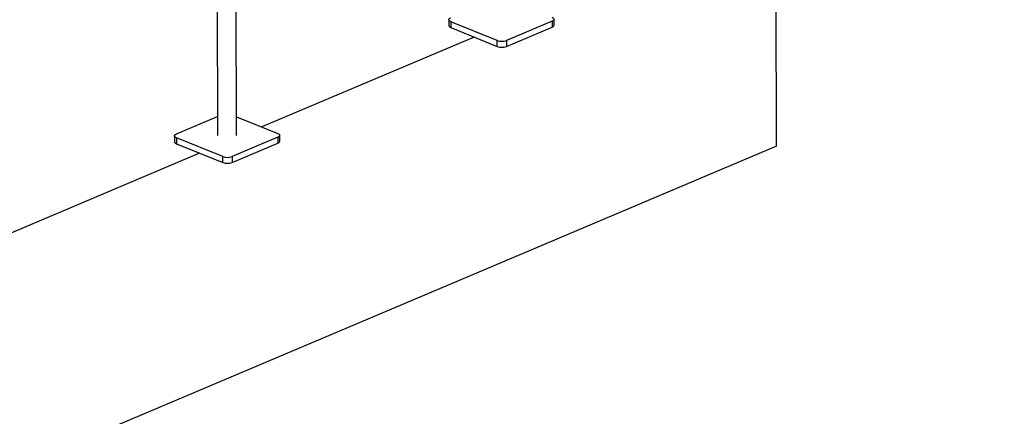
# Model space of a CAD drawing. Header units: millimetres. Extents: x 5 to 589, y 5 to 415.
# Tile 47 of 67: x 464 to 514, y 147 to 167. Entities that reach past the tile are written whole.
import ezdxf

# ---------------------------------------------------------------- set-up
doc = ezdxf.new("R2010")
doc.units = ezdxf.units.MM
doc.layers.add('TRAIT-FORT', color=4, linetype='Continuous', lineweight=25)
doc.dimstyles.new('SLDDIMSTYLE2', dxfattribs={"dimtxt": 0.18, "dimasz": 2, "dimexe": 0, "dimexo": 0.0625, "dimgap": 0, "dimtad": 0, "dimtih": 1, "dimtoh": 1, "dimdec": 0, "dimrnd": 1e-09, "dimzin": 0, "dimdsep": 46, "dimtxsty": 'Standard', "dimblk1": 'NONE', "dimblk2": 'NONE', "dimsah": 1, "dimcen": 0.09, "dimadec": 0, "dimazin": 0, "dimtfac": 2, "dimtdec": 0, "dimtofl": 0, "dimtmove": 0, "dimatfit": 3, "dimldrblk": 'NONE', "dimfxl": 0, "dimfrac": 2, "dimtolj": 1, "dimtzin": 0, "dimarcsym": 0})

# ---------------------------------------------------------------- blocks, each defined once
blk = doc.blocks.new('_None')

msp = doc.modelspace()

# ---------------------------------------------------------------- linework, layer by layer
at = {"layer": 'TRAIT-FORT', "color": 4, "linetype": 'Continuous', "lineweight": 25}
for p, q in [((474.156, 186.844), (474.238, 161.326)), ((475.204, 161.33), (475.123, 186.847)), ((502.833, 160.789), (502.798, 171.805)), ((486.067, 167.261), (486.068, 166.958)), ((491.448, 166.987), (491.447, 167.291)), ((488.541, 166.199), (486.166, 167.163)), ((486.166, 167.163), (486.167, 166.86)), ((486.167, 166.86), (488.542, 165.896)), ((491.351, 167.193), (489.012, 166.202)), ((489.013, 165.898), (491.352, 166.89)), ((491.351, 167.193), (491.352, 166.89)), ((487.354, 166.378), (476.491, 161.774)), ((488.542, 165.896), (488.541, 166.199)), ((489.012, 166.202), (489.013, 165.898)), ((472.127, 161.411), (474.235, 162.304)), ((475.201, 162.298), (477.312, 161.441)), ((472.031, 161.313), (472.032, 161.01)), ((474.505, 160.251), (472.13, 161.215)), ((472.13, 161.215), (472.131, 160.912)), ((477.315, 161.245), (474.976, 160.254)), ((477.315, 161.245), (477.316, 160.942)), ((477.412, 161.039), (477.411, 161.343)), ((502.833, 160.789), (446.689, 136.997)), ((472.131, 160.912), (474.506, 159.948)), ((474.977, 159.951), (477.316, 160.942)), ((473.318, 160.43), (462.455, 155.826)), ((474.506, 159.948), (474.505, 160.251)), ((474.976, 160.254), (474.977, 159.951))]:
    msp.add_line(p, q, dxfattribs=at)
at = {"layer": 'TRAIT-FORT', "color": 4, "linetype": 'Continuous', "lineweight": 25, "flags": 128}
for points in [[(486.166, 167.163), (486.124, 167.184), (486.093, 167.208), (486.074, 167.234), (486.067, 167.26), (486.073, 167.287), (486.091, 167.314), (486.122, 167.338), (486.163, 167.359)], [(491.348, 167.389), (491.39, 167.368), (491.421, 167.344), (491.44, 167.318), (491.447, 167.291), (491.441, 167.264), (491.423, 167.238), (491.393, 167.214), (491.351, 167.193)], [(486.068, 166.958), (486.068, 166.957), (486.075, 166.93), (486.094, 166.904), (486.125, 166.881), (486.167, 166.86)], [(472.13, 161.215), (472.088, 161.236), (472.057, 161.26), (472.038, 161.286), (472.031, 161.313), (472.037, 161.34), (472.055, 161.366), (472.086, 161.39), (472.127, 161.411)], [(477.312, 161.441), (477.354, 161.42), (477.385, 161.396), (477.404, 161.37), (477.411, 161.343), (477.405, 161.316), (477.387, 161.29), (477.356, 161.266), (477.315, 161.245)], [(472.032, 161.01), (472.032, 161.009), (472.039, 160.982), (472.058, 160.956), (472.089, 160.933), (472.131, 160.912)]]:
    msp.add_lwpolyline(points, dxfattribs=at)
at = {"layer": 'TRAIT-FORT', "color": 4, "linetype": 'Continuous', "lineweight": 25}
for centre, radius, start, end in [((491.323, 167.015), 0.128, 283.3075, 347.6478), ((488.773, 166.849), 0.69, 250.36, 290.2989), ((488.774, 166.546), 0.69, 250.36, 290.2989), ((477.287, 161.067), 0.128, 283.3075, 347.6478), ((474.737, 160.901), 0.69, 250.36, 290.2989), ((474.738, 160.598), 0.69, 250.36, 290.2989)]:
    msp.add_arc(centre, radius, start, end, dxfattribs=at)

# ---------------------------------------------------------------- leaders
at = {"color": 7, "linetype": 'Continuous', "lineweight": 18, "has_arrowhead": 0}
msp.add_leader([(544.628, 162.48), (487.143, 172.567)], dimstyle='SLDDIMSTYLE2', dxfattribs=at)

doc.saveas('drawing.dxf')
